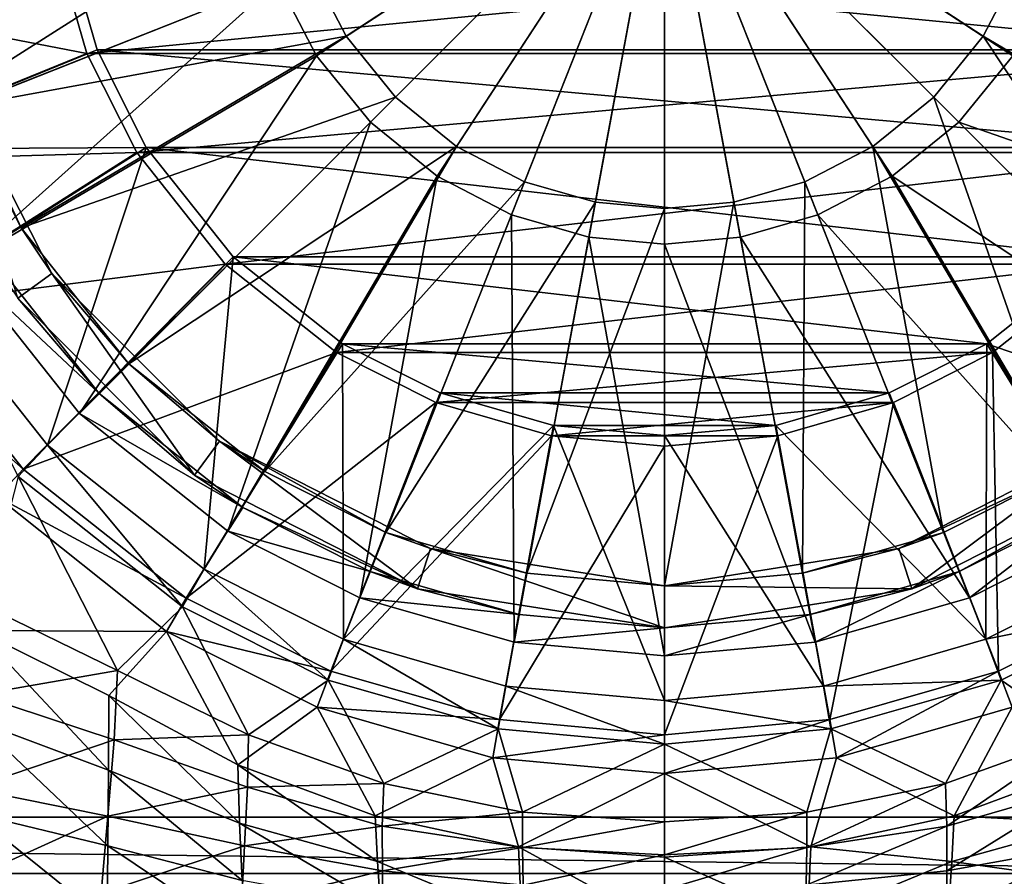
# Model space of a CAD drawing. Header units: metres. Extents: x 0 to 804, y -808 to 0.
# Tile 28 of 92: x 356 to 426, y -745 to -684. Entities that reach past the tile are written whole.
import ezdxf

# ---------------------------------------------------------------- set-up
doc = ezdxf.new("R2010")
doc.units = ezdxf.units.M

msp = doc.modelspace()

# ---------------------------------------------------------------- linework, layer by layer
at = {"layer": 'None012311'}
for points in [[(338.429596, -681.770203, 97.482841), (358.45575, -677.859558, 85.790848), (360.826385, -686.103394, 85.64695)], [(344.187958, -692.929993, 99.325607), (359.246185, -677.765686, 88.792946), (340.859741, -681.35614, 99.527626)], [(361.573792, -685.859924, 88.651657), (359.246185, -677.765686, 88.792946), (344.187958, -692.929993, 99.325607)], [(360.826385, -686.103394, 85.64695), (358.45575, -677.859558, 85.790848), (445.577271, -677.859558, 85.790848)], [(442.459229, -685.859924, 88.651657), (359.246185, -677.765686, 88.792946), (361.573792, -685.859924, 88.651657)], [(442.459229, -685.859924, 88.651657), (444.786835, -677.765686, 88.792946), (359.246185, -677.765686, 88.792946)], [(360.826385, -686.103394, 85.64695), (445.577271, -677.859558, 85.790848), (443.206635, -686.103394, 85.64695)], [(341.890106, -693.803955, 97.272797), (338.429596, -681.770203, 97.482841), (360.826385, -686.103394, 85.64695)], [(341.890106, -693.803955, 97.272797), (360.826385, -686.103394, 85.64695), (364.387665, -693.175293, 85.523506)], [(365.07077, -692.803955, 88.530449), (361.573792, -685.859924, 88.651657), (344.187958, -692.929993, 99.325607)], [(364.387665, -693.175293, 85.523506), (360.826385, -686.103394, 85.64695), (443.206635, -686.103394, 85.64695)], [(438.96228, -692.803955, 88.530449), (361.573792, -685.859924, 88.651657), (365.07077, -692.803955, 88.530449)], [(438.96228, -692.803955, 88.530449), (442.459229, -685.859924, 88.651657), (361.573792, -685.859924, 88.651657)], [(364.387665, -693.175293, 85.523506), (443.206635, -686.103394, 85.64695), (439.645355, -693.175293, 85.523506)], [(347.081085, -704.114929, 97.092819), (341.890106, -693.803955, 97.272797), (364.387665, -693.175293, 85.523506)], [(365.07077, -692.803955, 88.530449), (344.187958, -692.929993, 99.325607), (349.181183, -702.8479, 99.152489)], [(347.081085, -704.114929, 97.092819), (364.387665, -693.175293, 85.523506), (370.691406, -701.119812, 85.384834)], [(358.037872, -714.012207, 98.957619), (365.07077, -692.803955, 88.530449), (349.181183, -702.8479, 99.152489)], [(371.259827, -700.603882, 88.394302), (365.07077, -692.803955, 88.530449), (358.037872, -714.012207, 98.957619)], [(370.691406, -701.119812, 85.384834), (364.387665, -693.175293, 85.523506), (439.645355, -693.175293, 85.523506)], [(432.773224, -700.603882, 88.394302), (365.07077, -692.803955, 88.530449), (371.259827, -700.603882, 88.394302)], [(432.773224, -700.603882, 88.394302), (438.96228, -692.803955, 88.530449), (365.07077, -692.803955, 88.530449)], [(370.691406, -701.119812, 85.384834), (439.645355, -693.175293, 85.523506), (433.341614, -701.119812, 85.384834)], [(369.203888, -722.867554, 98.803047), (371.259827, -700.603882, 88.394302), (358.037872, -714.012207, 98.957619)], [(379.060913, -706.791992, 88.286285), (371.259827, -700.603882, 88.394302), (369.203888, -722.867554, 98.803047)], [(424.972137, -706.791992, 88.286285), (371.259827, -700.603882, 88.394302), (379.060913, -706.791992, 88.286285)], [(424.972137, -706.791992, 88.286285), (432.773224, -700.603882, 88.394302), (371.259827, -700.603882, 88.394302)], [(424.972137, -706.791992, 88.286285), (445.995148, -714.012207, 98.957619), (432.773224, -700.603882, 88.394302)], [(356.290344, -715.723938, 96.890182), (347.081085, -704.114929, 97.092819), (370.691406, -701.119812, 85.384834)], [(356.290344, -715.723938, 96.890182), (370.691406, -701.119812, 85.384834), (378.637146, -707.422607, 85.274818)], [(378.637146, -707.422607, 85.274818), (370.691406, -701.119812, 85.384834), (433.341614, -701.119812, 85.384834)], [(378.637146, -707.422607, 85.274818), (433.341614, -701.119812, 85.384834), (425.395874, -707.422607, 85.274818)], [(425.395874, -707.422607, 85.274818), (433.341614, -701.119812, 85.384834), (436.131927, -724.931763, 96.729454)], [(358.037872, -714.012207, 98.957619), (349.181183, -702.8479, 99.152489), (355.943726, -716.256104, 107.52076)], [(344.84613, -705.63446, 104.705711), (347.081085, -704.114929, 97.092819), (356.290344, -715.723938, 96.890182)], [(354.430603, -717.716675, 104.494812), (344.84613, -705.63446, 104.705711), (356.290344, -715.723938, 96.890182)], [(367.901093, -724.931763, 96.729454), (356.290344, -715.723938, 96.890182), (378.637146, -707.422607, 85.274818)], [(367.901093, -724.931763, 96.729454), (378.637146, -707.422607, 85.274818), (385.710144, -710.983337, 85.212669)], [(379.123291, -727.859985, 98.715904), (379.060913, -706.791992, 88.286285), (369.203888, -722.867554, 98.803047)], [(385.710144, -710.983337, 85.212669), (378.637146, -707.422607, 85.274818), (425.395874, -707.422607, 85.274818)], [(379.123291, -727.859985, 98.715904), (386.006012, -710.288391, 88.225258), (379.060913, -706.791992, 88.286285)], [(418.027008, -710.288391, 88.225258), (379.060913, -706.791992, 88.286285), (386.006012, -710.288391, 88.225258)], [(418.027008, -710.288391, 88.225258), (424.972137, -706.791992, 88.286285), (379.060913, -706.791992, 88.286285)], [(385.710144, -710.983337, 85.212669), (425.395874, -707.422607, 85.274818), (418.322906, -710.983337, 85.212669)], [(418.027008, -710.288391, 88.225258), (424.909729, -727.859985, 98.715904), (424.972137, -706.791992, 88.286285)], [(418.322906, -710.983337, 85.212669), (425.395874, -707.422607, 85.274818), (425.819397, -730.121948, 96.638863)], [(424.909729, -727.859985, 98.715904), (434.829132, -722.867554, 98.803047), (424.972137, -706.791992, 88.286285)], [(424.972137, -706.791992, 88.286285), (434.829132, -722.867554, 98.803047), (445.995148, -714.012207, 98.957619)], [(425.395874, -707.422607, 85.274818), (436.131927, -724.931763, 96.729454), (425.819397, -730.121948, 96.638863)], [(394.101501, -712.615662, 88.184631), (386.006012, -710.288391, 88.225258), (379.123291, -727.859985, 98.715904)], [(409.931519, -712.615662, 88.184631), (386.006012, -710.288391, 88.225258), (394.101501, -712.615662, 88.184631)], [(409.931519, -712.615662, 88.184631), (418.027008, -710.288391, 88.225258), (386.006012, -710.288391, 88.225258)], [(424.909729, -727.859985, 98.715904), (418.027008, -710.288391, 88.225258), (409.931519, -712.615662, 88.184631)], [(378.213623, -730.121948, 96.638863), (367.901093, -724.931763, 96.729454), (385.710144, -710.983337, 85.212669)], [(378.213623, -730.121948, 96.638863), (385.710144, -710.983337, 85.212669), (393.955231, -713.353638, 85.171295)], [(393.955231, -713.353638, 85.171295), (385.710144, -710.983337, 85.212669), (418.322906, -710.983337, 85.212669)], [(393.955231, -713.353638, 85.171295), (418.322906, -710.983337, 85.212669), (410.077789, -713.353638, 85.171295)], [(410.077789, -713.353638, 85.171295), (418.322906, -710.983337, 85.212669), (413.783813, -733.581909, 96.578468)], [(418.322906, -710.983337, 85.212669), (425.819397, -730.121948, 96.638863), (413.783813, -733.581909, 96.578468)], [(390.698914, -731.187744, 98.657814), (394.101501, -712.615662, 88.184631), (379.123291, -727.859985, 98.715904)], [(394.101501, -712.615662, 88.184631), (390.698914, -731.187744, 98.657814), (402.01651, -732.225952, 98.639694)], [(402.01651, -713.341797, 88.171959), (394.101501, -712.615662, 88.184631), (402.01651, -732.225952, 98.639694)], [(402.01651, -713.341797, 88.171959), (409.931519, -712.615662, 88.184631), (394.101501, -712.615662, 88.184631)], [(413.334106, -731.187744, 98.657814), (409.931519, -712.615662, 88.184631), (402.01651, -713.341797, 88.171959)], [(413.334106, -731.187744, 98.657814), (424.909729, -727.859985, 98.715904), (409.931519, -712.615662, 88.184631)], [(390.249207, -733.581909, 96.578468), (378.213623, -730.121948, 96.638863), (393.955231, -713.353638, 85.171295)], [(390.249207, -733.581909, 96.578468), (393.955231, -713.353638, 85.171295), (402.01651, -714.09314, 85.158386)], [(402.01651, -714.09314, 85.158386), (393.955231, -713.353638, 85.171295), (410.077789, -713.353638, 85.171295)], [(402.01651, -732.225952, 98.639694), (413.334106, -731.187744, 98.657814), (402.01651, -713.341797, 88.171959)], [(402.01651, -714.09314, 85.158386), (410.077789, -713.353638, 85.171295), (402.01651, -734.661438, 96.559624)], [(410.077789, -713.353638, 85.171295), (413.783813, -733.581909, 96.578468), (402.01651, -734.661438, 96.559624)], [(358.037872, -714.012207, 98.957619), (355.943726, -716.256104, 107.52076), (367.6427, -725.533936, 107.358818)], [(369.203888, -722.867554, 98.803047), (358.037872, -714.012207, 98.957619), (367.6427, -725.533936, 107.358818)], [(402.01651, -734.661438, 96.559624), (390.249207, -733.581909, 96.578468), (402.01651, -714.09314, 85.158386)], [(354.430603, -717.716675, 104.494812), (356.290344, -715.723938, 96.890182), (367.901093, -724.931763, 96.729454)], [(355.943726, -716.256104, 107.52076), (353.567017, -725.461975, 107.360092), (363.024017, -730.080261, 107.27951)], [(355.943726, -716.256104, 107.52076), (363.024017, -730.080261, 107.27951), (367.6427, -725.533936, 107.358818)], [(366.514679, -727.299683, 104.327538), (353.03537, -727.240356, 104.328575), (354.430603, -717.716675, 104.494812)], [(366.514679, -727.299683, 104.327538), (354.430603, -717.716675, 104.494812), (367.901093, -724.931763, 96.729454)], [(369.203888, -722.867554, 98.803047), (367.6427, -725.533936, 107.358818), (378.033203, -730.763306, 107.26754)], [(379.123291, -727.859985, 98.715904), (369.203888, -722.867554, 98.803047), (378.033203, -730.763306, 107.26754)], [(436.39032, -725.533936, 107.358818), (434.829132, -722.867554, 98.803047), (424.909729, -727.859985, 98.715904)], [(366.514679, -727.299683, 104.327538), (367.901093, -724.931763, 96.729454), (378.213623, -730.121948, 96.638863)], [(425.819397, -730.121948, 96.638863), (436.131927, -724.931763, 96.729454), (426.787506, -732.700317, 104.233269)], [(363.024017, -730.080261, 107.27951), (353.567017, -725.461975, 107.360092), (353.038422, -731.828186, 121.26181)], [(363.024017, -730.080261, 107.27951), (372.364746, -734.661804, 107.199516), (367.6427, -725.533936, 107.358818)], [(367.6427, -725.533936, 107.358818), (372.364746, -734.661804, 107.199516), (378.033203, -730.763306, 107.26754)], [(425.999847, -730.763306, 107.26754), (436.39032, -725.533936, 107.358818), (424.909729, -727.859985, 98.715904)], [(425.999847, -730.763306, 107.26754), (431.651245, -734.671021, 107.199333), (436.39032, -725.533936, 107.358818)], [(352.899384, -733.656799, 118.262405), (353.03537, -727.240356, 104.328575), (362.373444, -737.182373, 118.200867)], [(366.514679, -727.299683, 104.327538), (362.396271, -731.872375, 104.247726), (353.03537, -727.240356, 104.328575)], [(362.373444, -737.182373, 118.200867), (353.03537, -727.240356, 104.328575), (362.396271, -731.872375, 104.247726)], [(371.597321, -736.815369, 104.161446), (362.396271, -731.872375, 104.247726), (366.514679, -727.299683, 104.327538)], [(377.245544, -732.700317, 104.233269), (371.597321, -736.815369, 104.161446), (366.514679, -727.299683, 104.327538)], [(377.245544, -732.700317, 104.233269), (366.514679, -727.299683, 104.327538), (378.213623, -730.121948, 96.638863)], [(379.123291, -727.859985, 98.715904), (378.033203, -730.763306, 107.26754), (390.160004, -734.249512, 107.206688)], [(390.698914, -731.187744, 98.657814), (379.123291, -727.859985, 98.715904), (390.160004, -734.249512, 107.206688)], [(425.999847, -730.763306, 107.26754), (424.909729, -727.859985, 98.715904), (413.334106, -731.187744, 98.657814)], [(362.782745, -735.014343, 120.99221), (363.024017, -730.080261, 107.27951), (353.038422, -731.828186, 121.26181)], [(372.364746, -734.661804, 107.199516), (363.024017, -730.080261, 107.27951), (362.782745, -735.014343, 120.99221)], [(377.245544, -732.700317, 104.233269), (378.213623, -730.121948, 96.638863), (390.249207, -733.581909, 96.578468)], [(413.783813, -733.581909, 96.578468), (425.819397, -730.121948, 96.638863), (414.26239, -736.301025, 104.170425)], [(425.819397, -730.121948, 96.638863), (426.787506, -732.700317, 104.233269), (414.26239, -736.301025, 104.170425)], [(372.364746, -734.661804, 107.199516), (381.988434, -738.126831, 107.138924), (378.033203, -730.763306, 107.26754)], [(378.033203, -730.763306, 107.26754), (381.988434, -738.126831, 107.138924), (390.160004, -734.249512, 107.206688)], [(390.698914, -731.187744, 98.657814), (390.160004, -734.249512, 107.206688), (402.01651, -735.337219, 107.187698)], [(402.01651, -732.225952, 98.639694), (390.698914, -731.187744, 98.657814), (402.01651, -735.337219, 107.187698)], [(413.873016, -734.249512, 107.206688), (413.334106, -731.187744, 98.657814), (402.01651, -732.225952, 98.639694)], [(413.873016, -734.249512, 107.206688), (425.999847, -730.763306, 107.26754), (413.334106, -731.187744, 98.657814)], [(413.873016, -734.249512, 107.206688), (422.043854, -738.12793, 107.138992), (425.999847, -730.763306, 107.26754)], [(422.043854, -738.12793, 107.138992), (431.651245, -734.671021, 107.199333), (425.999847, -730.763306, 107.26754)], [(353.038422, -731.828186, 121.26181), (352.525024, -738.483093, 135.457886), (362.782745, -735.014343, 120.99221)], [(362.373444, -737.182373, 118.200867), (362.396271, -731.872375, 104.247726), (371.712616, -740.970276, 118.13475)], [(362.396271, -731.872375, 104.247726), (371.597321, -736.815369, 104.161446), (371.712616, -740.970276, 118.13475)], [(402.01651, -735.337219, 107.187698), (413.873016, -734.249512, 107.206688), (402.01651, -732.225952, 98.639694)], [(381.391418, -740.439575, 104.098183), (371.597321, -736.815369, 104.161446), (377.245544, -732.700317, 104.233269)], [(389.77063, -736.301025, 104.170425), (381.391418, -740.439575, 104.098183), (377.245544, -732.700317, 104.233269)], [(389.77063, -736.301025, 104.170425), (377.245544, -732.700317, 104.233269), (390.249207, -733.581909, 96.578468)], [(426.787506, -732.700317, 104.233269), (422.641632, -740.439575, 104.098183), (414.26239, -736.301025, 104.170425)], [(432.435699, -736.815369, 104.161446), (422.641632, -740.439575, 104.098183), (426.787506, -732.700317, 104.233269)], [(352.671967, -740.250122, 132.194138), (352.899384, -733.656799, 118.262405), (362.323212, -742.566162, 132.153717)], [(362.323212, -742.566162, 132.153717), (352.899384, -733.656799, 118.262405), (362.373444, -737.182373, 118.200867)], [(389.77063, -736.301025, 104.170425), (390.249207, -733.581909, 96.578468), (402.01651, -734.661438, 96.559624)], [(402.01651, -734.661438, 96.559624), (413.783813, -733.581909, 96.578468), (402.01651, -737.424377, 104.15081)], [(413.783813, -733.581909, 96.578468), (414.26239, -736.301025, 104.170425), (402.01651, -737.424377, 104.15081)], [(372.286713, -738.391418, 120.721359), (372.364746, -734.661804, 107.199516), (362.782745, -735.014343, 120.99221)], [(381.988434, -738.126831, 107.138924), (372.364746, -734.661804, 107.199516), (372.286713, -738.391418, 120.721359)], [(381.988434, -738.126831, 107.138924), (391.893707, -740.184021, 107.102982), (390.160004, -734.249512, 107.206688)], [(402.01651, -737.424377, 104.15081), (389.77063, -736.301025, 104.170425), (402.01651, -734.661438, 96.559624)], [(390.160004, -734.249512, 107.206688), (391.893707, -740.184021, 107.102982), (402.01651, -735.337219, 107.187698)], [(402.01651, -735.337219, 107.187698), (412.138702, -740.18634, 107.103058), (413.873016, -734.249512, 107.206688)], [(412.138702, -740.18634, 107.103058), (422.043854, -738.12793, 107.138992), (413.873016, -734.249512, 107.206688)], [(431.651245, -734.671021, 107.199333), (422.043854, -738.12793, 107.138992), (422.14093, -741.167664, 120.504967)], [(431.746307, -738.391418, 120.721359), (431.651245, -734.671021, 107.199333), (422.14093, -741.167664, 120.504967)], [(352.525024, -738.483093, 135.457886), (362.316193, -740.464661, 135.21965), (362.782745, -735.014343, 120.99221)], [(362.782745, -735.014343, 120.99221), (362.316193, -740.464661, 135.21965), (372.286713, -738.391418, 120.721359)], [(391.893707, -740.184021, 107.102982), (402.01651, -740.873779, 107.091057), (402.01651, -735.337219, 107.187698)], [(402.01651, -740.873779, 107.091057), (412.138702, -740.18634, 107.103058), (402.01651, -735.337219, 107.187698)], [(371.712616, -740.970276, 118.13475), (371.597321, -736.815369, 104.161446), (381.543213, -743.694336, 118.087204)], [(371.597321, -736.815369, 104.161446), (381.391418, -740.439575, 104.098183), (381.543213, -743.694336, 118.087204)], [(391.599426, -742.643616, 104.059708), (381.391418, -740.439575, 104.098183), (389.77063, -736.301025, 104.170425)], [(402.01651, -737.424377, 104.15081), (391.599426, -742.643616, 104.059708), (389.77063, -736.301025, 104.170425)], [(414.26239, -736.301025, 104.170425), (412.433594, -742.643616, 104.059708), (402.01651, -737.424377, 104.15081)], [(422.641632, -740.439575, 104.098183), (412.433594, -742.643616, 104.059708), (414.26239, -736.301025, 104.170425)], [(422.641632, -740.439575, 104.098183), (432.435699, -736.815369, 104.161446), (432.320404, -740.970276, 118.13475)], [(371.894531, -745.037598, 132.110565), (362.323212, -742.566162, 132.153717), (362.373444, -737.182373, 118.200867)], [(371.712616, -740.970276, 118.13475), (371.894531, -745.037598, 132.110565), (362.373444, -737.182373, 118.200867)], [(402.01651, -743.383301, 104.046799), (391.599426, -742.643616, 104.059708), (402.01651, -737.424377, 104.15081)], [(412.433594, -742.643616, 104.059708), (402.01651, -743.383301, 104.046799), (402.01651, -737.424377, 104.15081)], [(381.89209, -741.167664, 120.504967), (381.988434, -738.126831, 107.138924), (372.286713, -738.391418, 120.721359)], [(391.893707, -740.184021, 107.102982), (381.988434, -738.126831, 107.138924), (381.89209, -741.167664, 120.504967)], [(422.043854, -738.12793, 107.138992), (412.138702, -740.18634, 107.103058), (412.144653, -742.705933, 120.382614)], [(422.14093, -741.167664, 120.504967), (422.043854, -738.12793, 107.138992), (412.144653, -742.705933, 120.382614)], [(352.525024, -738.483093, 135.457886), (352.016296, -745.139099, 149.618958), (362.316193, -740.464661, 135.21965)], [(362.316193, -740.464661, 135.21965), (372.071472, -742.583069, 134.950577), (372.286713, -738.391418, 120.721359)], [(372.286713, -738.391418, 120.721359), (372.071472, -742.583069, 134.950577), (381.89209, -741.167664, 120.504967)], [(422.14093, -741.167664, 120.504967), (422.118896, -744.355652, 134.726395), (431.746307, -738.391418, 120.721359)], [(422.118896, -744.355652, 134.726395), (431.961548, -742.583069, 134.950577), (431.746307, -738.391418, 120.721359)], [(352.44455, -746.843445, 146.12587), (352.671967, -740.250122, 132.194138), (362.27298, -747.94989, 146.106552)], [(362.27298, -747.94989, 146.106552), (352.671967, -740.250122, 132.194138), (362.323212, -742.566162, 132.153717)], [(391.888397, -742.705933, 120.382614), (391.893707, -740.184021, 107.102982), (381.89209, -741.167664, 120.504967)], [(402.01651, -740.873779, 107.091057), (391.893707, -740.184021, 107.102982), (391.888397, -742.705933, 120.382614)], [(412.144653, -742.705933, 120.382614), (412.138702, -740.18634, 107.103058), (402.01651, -743.210327, 120.342422)], [(412.138702, -740.18634, 107.103058), (402.01651, -740.873779, 107.091057), (402.01651, -743.210327, 120.342422)], [(352.016296, -745.139099, 149.618958), (361.848267, -745.953247, 149.416168), (362.316193, -740.464661, 135.21965)], [(362.316193, -740.464661, 135.21965), (361.848267, -745.953247, 149.416168), (372.071472, -742.583069, 134.950577)], [(381.543213, -743.694336, 118.087204), (381.76236, -746.849731, 132.078949), (371.712616, -740.970276, 118.13475)], [(381.76236, -746.849731, 132.078949), (371.894531, -745.037598, 132.110565), (371.712616, -740.970276, 118.13475)], [(381.543213, -743.694336, 118.087204), (381.391418, -740.439575, 104.098183), (391.599426, -742.643616, 104.059708)], [(402.01651, -743.210327, 120.342422), (402.01651, -740.873779, 107.091057), (391.888397, -742.705933, 120.382614)], [(412.433594, -742.643616, 104.059708), (422.641632, -740.439575, 104.098183), (422.489807, -743.694336, 118.087204)], [(422.641632, -740.439575, 104.098183), (432.320404, -740.970276, 118.13475), (422.489807, -743.694336, 118.087204)], [(422.489807, -743.694336, 118.087204), (432.320404, -740.970276, 118.13475), (432.138489, -745.037598, 132.110565)], [(372.071472, -742.583069, 134.950577), (381.914124, -744.355652, 134.726395), (381.89209, -741.167664, 120.504967)], [(381.89209, -741.167664, 120.504967), (381.914124, -744.355652, 134.726395), (391.888397, -742.705933, 120.382614)], [(412.144653, -742.705933, 120.382614), (412.102539, -745.37616, 134.609879), (422.14093, -741.167664, 120.504967)], [(412.102539, -745.37616, 134.609879), (422.118896, -744.355652, 134.726395), (422.14093, -741.167664, 120.504967)], [(361.848267, -745.953247, 149.416168), (371.842712, -746.823486, 149.179596), (372.071472, -742.583069, 134.950577)], [(372.076416, -749.10498, 146.086395), (362.27298, -747.94989, 146.106552), (362.323212, -742.566162, 132.153717)], [(372.076416, -749.10498, 146.086395), (362.323212, -742.566162, 132.153717), (371.894531, -745.037598, 132.110565)], [(372.071472, -742.583069, 134.950577), (371.842712, -746.823486, 149.179596), (381.914124, -744.355652, 134.726395)], [(391.599426, -742.643616, 104.059708), (391.837158, -747.951782, 132.059708), (381.543213, -743.694336, 118.087204)], [(381.914124, -744.355652, 134.726395), (391.930481, -745.37616, 134.609879), (391.888397, -742.705933, 120.382614)], [(402.01651, -743.383301, 104.046799), (402.01651, -748.321594, 132.053253), (391.599426, -742.643616, 104.059708)], [(402.01651, -748.321594, 132.053253), (391.837158, -747.951782, 132.059708), (391.599426, -742.643616, 104.059708)], [(391.888397, -742.705933, 120.382614), (391.930481, -745.37616, 134.609879), (402.01651, -743.210327, 120.342422)], [(391.930481, -745.37616, 134.609879), (402.01651, -745.719727, 134.573669), (402.01651, -743.210327, 120.342422)], [(402.01651, -743.383301, 104.046799), (412.433594, -742.643616, 104.059708), (412.195862, -747.951782, 132.059708)], [(402.01651, -743.210327, 120.342422), (402.01651, -745.719727, 134.573669), (412.144653, -742.705933, 120.382614)], [(402.01651, -745.719727, 134.573669), (412.102539, -745.37616, 134.609879), (412.144653, -742.705933, 120.382614)], [(412.433594, -742.643616, 104.059708), (422.489807, -743.694336, 118.087204), (412.195862, -747.951782, 132.059708)], [(422.116302, -747.578064, 148.971954), (431.961548, -742.583069, 134.950577), (422.118896, -744.355652, 134.726395)], [(432.190308, -746.823486, 149.179596), (431.961548, -742.583069, 134.950577), (422.116302, -747.578064, 148.971954)], [(391.837158, -747.951782, 132.059708), (381.76236, -746.849731, 132.078949), (381.543213, -743.694336, 118.087204)], [(402.01651, -743.383301, 104.046799), (412.195862, -747.951782, 132.059708), (402.01651, -748.321594, 132.053253)], [(412.195862, -747.951782, 132.059708), (422.489807, -743.694336, 118.087204), (422.27066, -746.849731, 132.078949)], [(422.489807, -743.694336, 118.087204), (432.138489, -745.037598, 132.110565), (422.27066, -746.849731, 132.078949)], [(381.914124, -744.355652, 134.726395), (371.842712, -746.823486, 149.179596), (381.916718, -747.578064, 148.971954)], [(391.930481, -745.37616, 134.609879), (381.914124, -744.355652, 134.726395), (381.916718, -747.578064, 148.971954)], [(412.102539, -745.37616, 134.609879), (422.116302, -747.578064, 148.971954), (422.118896, -744.355652, 134.726395)]]:
    msp.add_3dface(points, dxfattribs=at)
at = {"layer": 'None012320'}
for points in [[(374.44632, -680.955078, 110.948647), (377.197815, -686.266174, 110.948647), (402.01651, -670.040283, 112.452507)], [(379.318237, -684.879944, 108.182106), (376.801788, -680.022522, 108.182106), (402.01651, -670.040283, 109.452507)], [(377.197815, -686.266174, 110.948647), (381.049286, -691.007507, 110.948647), (402.01651, -670.040283, 112.452507)], [(382.840637, -689.216125, 108.182106), (379.318237, -684.879944, 108.182106), (402.01651, -670.040283, 109.452507)], [(381.049286, -691.007507, 110.948647), (385.790588, -694.858948, 110.948647), (402.01651, -670.040283, 112.452507)], [(387.176849, -692.738525, 108.182106), (382.840637, -689.216125, 108.182106), (402.01651, -670.040283, 109.452507)], [(385.790588, -694.858948, 110.948647), (391.101715, -697.610474, 110.948647), (402.01651, -670.040283, 112.452507)], [(392.034241, -695.255005, 108.182106), (387.176849, -692.738525, 108.182106), (402.01651, -670.040283, 109.452507)], [(391.101715, -697.610474, 110.948647), (396.620911, -699.197388, 110.948647), (402.01651, -670.040283, 112.452507)], [(397.081909, -696.706299, 108.182106), (392.034241, -695.255005, 108.182106), (402.01651, -670.040283, 109.452507)], [(396.620911, -699.197388, 110.948647), (402.01651, -699.692383, 110.948647), (402.01651, -670.040283, 112.452507)], [(402.01651, -697.159058, 108.182106), (397.081909, -696.706299, 108.182106), (402.01651, -670.040283, 109.452507)], [(402.01651, -699.692383, 110.948647), (407.412109, -699.197388, 110.948647), (402.01651, -670.040283, 112.452507)], [(407.412109, -699.197388, 110.948647), (412.931305, -697.610474, 110.948647), (402.01651, -670.040283, 112.452507)], [(412.931305, -697.610474, 110.948647), (418.242432, -694.858948, 110.948647), (402.01651, -670.040283, 112.452507)], [(418.242432, -694.858948, 110.948647), (422.983734, -691.007507, 110.948647), (402.01651, -670.040283, 112.452507)], [(422.983734, -691.007507, 110.948647), (426.835205, -686.266174, 110.948647), (402.01651, -670.040283, 112.452507)], [(426.835205, -686.266174, 110.948647), (429.5867, -680.955078, 110.948647), (402.01651, -670.040283, 112.452507)], [(427.231232, -680.022522, 108.182106), (424.714783, -684.879944, 108.182106), (402.01651, -670.040283, 109.452507)], [(424.714783, -684.879944, 108.182106), (421.192383, -689.216125, 108.182106), (402.01651, -670.040283, 109.452507)], [(421.192383, -689.216125, 108.182106), (416.856171, -692.738525, 108.182106), (402.01651, -670.040283, 109.452507)], [(416.856171, -692.738525, 108.182106), (411.998779, -695.255005, 108.182106), (402.01651, -670.040283, 109.452507)], [(411.998779, -695.255005, 108.182106), (406.951141, -696.706299, 108.182106), (402.01651, -670.040283, 109.452507)], [(406.951141, -696.706299, 108.182106), (402.01651, -697.159058, 108.182106), (402.01651, -670.040283, 109.452507)], [(344.001617, -680.776428, 106.452507), (347.158875, -691.757385, 106.452507), (372.859436, -675.435852, 110.948647)], [(372.859436, -675.435852, 110.948647), (347.158875, -691.757385, 106.452507), (374.44632, -680.955078, 110.948647)], [(351.80777, -689.916931, 104.382042), (348.918091, -679.866577, 104.382042), (376.801788, -680.022522, 108.182106)], [(351.80777, -689.916931, 104.382042), (376.801788, -680.022522, 108.182106), (379.318237, -684.879944, 108.182106)], [(447.887817, -698.532776, 104.382042), (424.714783, -684.879944, 108.182106), (427.231232, -680.022522, 108.182106)], [(374.44632, -680.955078, 110.948647), (347.158875, -691.757385, 106.452507), (351.896393, -701.168518, 106.452507)], [(374.44632, -680.955078, 110.948647), (351.896393, -701.168518, 106.452507), (377.197815, -686.266174, 110.948647)], [(356.145203, -698.532776, 104.382042), (351.80777, -689.916931, 104.382042), (379.318237, -684.879944, 108.182106)], [(356.145203, -698.532776, 104.382042), (379.318237, -684.879944, 108.182106), (382.840637, -689.216125, 108.182106)], [(440.200287, -708.22406, 104.382042), (421.192383, -689.216125, 108.182106), (424.714783, -684.879944, 108.182106)], [(447.887817, -698.532776, 104.382042), (440.200287, -708.22406, 104.382042), (424.714783, -684.879944, 108.182106)], [(351.896393, -701.168518, 106.452507), (360.297241, -711.759521, 106.452507), (377.197815, -686.266174, 110.948647)], [(377.197815, -686.266174, 110.948647), (360.297241, -711.759521, 106.452507), (381.049286, -691.007507, 110.948647)], [(422.983734, -691.007507, 110.948647), (452.136627, -701.168518, 106.452507), (426.835205, -686.266174, 110.948647)], [(351.80777, -689.916931, 104.382042), (356.145203, -698.532776, 104.382042), (350.659454, -686.727173, 96.509148)], [(350.659454, -686.727173, 96.509148), (356.145203, -698.532776, 104.382042), (358.32959, -701.780701, 96.509148)], [(355.902557, -703.544006, 96.509148), (350.659454, -686.727173, 96.509148), (358.32959, -701.780701, 96.509148)], [(363.832733, -708.22406, 104.382042), (356.145203, -698.532776, 104.382042), (382.840637, -689.216125, 108.182106)], [(363.832733, -708.22406, 104.382042), (382.840637, -689.216125, 108.182106), (387.176849, -692.738525, 108.182106)], [(430.509033, -715.91156, 104.382042), (416.856171, -692.738525, 108.182106), (421.192383, -689.216125, 108.182106)], [(440.200287, -708.22406, 104.382042), (430.509033, -715.91156, 104.382042), (421.192383, -689.216125, 108.182106)], [(360.297241, -711.759521, 106.452507), (370.888275, -720.1604, 106.452507), (381.049286, -691.007507, 110.948647)], [(381.049286, -691.007507, 110.948647), (370.888275, -720.1604, 106.452507), (385.790588, -694.858948, 110.948647)], [(418.242432, -694.858948, 110.948647), (443.735779, -711.759521, 106.452507), (422.983734, -691.007507, 110.948647)], [(443.735779, -711.759521, 106.452507), (452.136627, -701.168518, 106.452507), (422.983734, -691.007507, 110.948647)], [(373.523987, -715.91156, 104.382042), (363.832733, -708.22406, 104.382042), (387.176849, -692.738525, 108.182106)], [(373.523987, -715.91156, 104.382042), (387.176849, -692.738525, 108.182106), (392.034241, -695.255005, 108.182106)], [(421.893188, -720.249023, 104.382042), (411.998779, -695.255005, 108.182106), (416.856171, -692.738525, 108.182106)], [(430.509033, -715.91156, 104.382042), (421.893188, -720.249023, 104.382042), (416.856171, -692.738525, 108.182106)], [(370.888275, -720.1604, 106.452507), (380.299438, -724.897888, 106.452507), (385.790588, -694.858948, 110.948647)], [(382.139832, -720.249023, 104.382042), (373.523987, -715.91156, 104.382042), (392.034241, -695.255005, 108.182106)], [(385.790588, -694.858948, 110.948647), (380.299438, -724.897888, 106.452507), (391.101715, -697.610474, 110.948647)], [(382.139832, -720.249023, 104.382042), (392.034241, -695.255005, 108.182106), (397.081909, -696.706299, 108.182106)], [(411.842834, -723.138672, 104.382042), (406.951141, -696.706299, 108.182106), (411.998779, -695.255005, 108.182106)], [(421.893188, -720.249023, 104.382042), (411.842834, -723.138672, 104.382042), (411.998779, -695.255005, 108.182106)], [(412.931305, -697.610474, 110.948647), (433.144775, -720.1604, 106.452507), (418.242432, -694.858948, 110.948647)], [(433.144775, -720.1604, 106.452507), (443.735779, -711.759521, 106.452507), (418.242432, -694.858948, 110.948647)], [(392.190186, -723.138672, 104.382042), (382.139832, -720.249023, 104.382042), (397.081909, -696.706299, 108.182106)], [(392.190186, -723.138672, 104.382042), (397.081909, -696.706299, 108.182106), (402.01651, -697.159058, 108.182106)], [(411.842834, -723.138672, 104.382042), (402.01651, -724.040283, 104.382042), (406.951141, -696.706299, 108.182106)], [(402.01651, -724.040283, 104.382042), (402.01651, -697.159058, 108.182106), (406.951141, -696.706299, 108.182106)], [(402.01651, -724.040283, 104.382042), (392.190186, -723.138672, 104.382042), (402.01651, -697.159058, 108.182106)], [(380.299438, -724.897888, 106.452507), (391.280365, -728.055176, 106.452507), (391.101715, -697.610474, 110.948647)], [(391.101715, -697.610474, 110.948647), (391.280365, -728.055176, 106.452507), (396.620911, -699.197388, 110.948647)], [(407.412109, -699.197388, 110.948647), (423.733612, -724.897888, 106.452507), (412.931305, -697.610474, 110.948647)], [(423.733612, -724.897888, 106.452507), (433.144775, -720.1604, 106.452507), (412.931305, -697.610474, 110.948647)], [(356.145203, -698.532776, 104.382042), (363.832733, -708.22406, 104.382042), (358.32959, -701.780701, 96.509148)], [(391.280365, -728.055176, 106.452507), (402.01651, -729.040222, 106.452507), (396.620911, -699.197388, 110.948647)], [(396.620911, -699.197388, 110.948647), (402.01651, -729.040222, 106.452507), (402.01651, -699.692383, 110.948647)], [(402.01651, -699.692383, 110.948647), (412.752655, -728.055176, 106.452507), (407.412109, -699.197388, 110.948647)], [(402.01651, -729.040222, 106.452507), (412.752655, -728.055176, 106.452507), (402.01651, -699.692383, 110.948647)], [(412.752655, -728.055176, 106.452507), (423.733612, -724.897888, 106.452507), (407.412109, -699.197388, 110.948647)], [(353.595886, -700.114258, 103.797256), (361.711426, -710.345337, 103.797256), (351.896393, -701.168518, 103.389137)], [(355.902557, -703.544006, 96.509148), (361.711426, -710.345337, 103.797256), (353.595886, -700.114258, 103.797256)], [(361.711426, -710.345337, 103.797256), (360.297241, -711.759521, 103.389137), (351.896393, -701.168518, 103.389137)], [(351.896393, -701.168518, 103.389137), (360.297241, -711.759521, 103.389137), (351.896393, -701.168518, 106.452507)], [(360.297241, -711.759521, 103.389137), (360.297241, -711.759521, 106.452507), (351.896393, -701.168518, 106.452507)], [(368.512756, -716.154236, 96.509148), (355.902557, -703.544006, 96.509148), (358.32959, -701.780701, 96.509148)], [(358.32959, -701.780701, 96.509148), (363.832733, -708.22406, 104.382042), (370.276123, -713.727173, 96.509148)], [(368.512756, -716.154236, 96.509148), (358.32959, -701.780701, 96.509148), (370.276123, -713.727173, 96.509148)], [(355.902557, -703.544006, 96.509148), (368.512756, -716.154236, 96.509148), (361.711426, -710.345337, 103.797256)], [(363.832733, -708.22406, 104.382042), (373.523987, -715.91156, 104.382042), (370.276123, -713.727173, 96.509148)], [(361.711426, -710.345337, 103.797256), (371.942535, -718.460876, 103.797256), (360.297241, -711.759521, 103.389137)], [(368.512756, -716.154236, 96.509148), (371.942535, -718.460876, 103.797256), (361.711426, -710.345337, 103.797256)], [(371.942535, -718.460876, 103.797256), (370.888275, -720.1604, 103.389137), (360.297241, -711.759521, 103.389137)], [(360.297241, -711.759521, 103.389137), (370.888275, -720.1604, 103.389137), (360.297241, -711.759521, 106.452507)], [(370.888275, -720.1604, 103.389137), (370.888275, -720.1604, 106.452507), (360.297241, -711.759521, 106.452507)], [(384.402557, -724.250488, 96.509148), (368.512756, -716.154236, 96.509148), (370.276123, -713.727173, 96.509148)], [(370.276123, -713.727173, 96.509148), (373.523987, -715.91156, 104.382042), (382.139832, -720.249023, 104.382042)], [(370.276123, -713.727173, 96.509148), (382.139832, -720.249023, 104.382042), (385.32959, -721.397339, 96.509148)], [(384.402557, -724.250488, 96.509148), (370.276123, -713.727173, 96.509148), (385.32959, -721.397339, 96.509148)], [(418.70343, -721.397339, 96.509148), (430.509033, -715.91156, 104.382042), (433.756927, -713.727173, 96.509148)], [(433.756927, -713.727173, 96.509148), (419.630493, -724.250488, 96.509148), (418.70343, -721.397339, 96.509148)], [(435.520264, -716.154236, 96.509148), (419.630493, -724.250488, 96.509148), (433.756927, -713.727173, 96.509148)], [(368.512756, -716.154236, 96.509148), (384.402557, -724.250488, 96.509148), (371.942535, -718.460876, 103.797256)], [(418.70343, -721.397339, 96.509148), (421.893188, -720.249023, 104.382042), (430.509033, -715.91156, 104.382042)], [(419.630493, -724.250488, 96.509148), (435.520264, -716.154236, 96.509148), (422.997437, -723.038391, 103.797256)], [(435.520264, -716.154236, 96.509148), (432.090485, -718.460876, 103.797256), (422.997437, -723.038391, 103.797256)], [(371.942535, -718.460876, 103.797256), (381.035583, -723.038391, 103.797256), (370.888275, -720.1604, 103.389137)], [(384.402557, -724.250488, 96.509148), (381.035583, -723.038391, 103.797256), (371.942535, -718.460876, 103.797256)], [(422.997437, -723.038391, 103.797256), (432.090485, -718.460876, 103.797256), (423.733612, -724.897888, 103.389137)], [(432.090485, -718.460876, 103.797256), (433.144775, -720.1604, 103.389137), (423.733612, -724.897888, 103.389137)], [(381.035583, -723.038391, 103.797256), (380.299438, -724.897888, 103.389137), (370.888275, -720.1604, 103.389137)], [(370.888275, -720.1604, 103.389137), (380.299438, -724.897888, 103.389137), (370.888275, -720.1604, 106.452507)], [(380.299438, -724.897888, 103.389137), (380.299438, -724.897888, 106.452507), (370.888275, -720.1604, 106.452507)], [(382.139832, -720.249023, 104.382042), (392.190186, -723.138672, 104.382042), (385.32959, -721.397339, 96.509148)], [(411.842834, -723.138672, 104.382042), (421.893188, -720.249023, 104.382042), (418.70343, -721.397339, 96.509148)], [(423.733612, -724.897888, 103.389137), (433.144775, -720.1604, 103.389137), (423.733612, -724.897888, 106.452507)], [(423.733612, -724.897888, 106.452507), (433.144775, -720.1604, 103.389137), (433.144775, -720.1604, 106.452507)], [(402.01651, -727.040283, 96.509148), (384.402557, -724.250488, 96.509148), (385.32959, -721.397339, 96.509148)], [(385.32959, -721.397339, 96.509148), (392.190186, -723.138672, 104.382042), (402.01651, -724.040283, 96.509148)], [(402.01651, -727.040283, 96.509148), (385.32959, -721.397339, 96.509148), (402.01651, -724.040283, 96.509148)], [(402.01651, -724.040283, 96.509148), (411.842834, -723.138672, 104.382042), (418.70343, -721.397339, 96.509148)], [(419.630493, -724.250488, 96.509148), (402.01651, -724.040283, 96.509148), (418.70343, -721.397339, 96.509148)], [(381.035583, -723.038391, 103.797256), (391.644287, -726.088623, 103.797256), (380.299438, -724.897888, 103.389137)], [(381.035583, -723.038391, 103.797256), (384.402557, -724.250488, 96.509148), (391.644287, -726.088623, 103.797256)], [(392.190186, -723.138672, 104.382042), (402.01651, -724.040283, 104.382042), (402.01651, -724.040283, 96.509148)], [(402.01651, -724.040283, 96.509148), (402.01651, -724.040283, 104.382042), (411.842834, -723.138672, 104.382042)], [(412.388733, -726.088623, 103.797256), (422.997437, -723.038391, 103.797256), (412.752655, -728.055176, 103.389137)], [(419.630493, -724.250488, 96.509148), (422.997437, -723.038391, 103.797256), (412.388733, -726.088623, 103.797256)], [(422.997437, -723.038391, 103.797256), (423.733612, -724.897888, 103.389137), (412.752655, -728.055176, 103.389137)], [(384.402557, -724.250488, 96.509148), (402.01651, -727.040283, 96.509148), (391.644287, -726.088623, 103.797256)], [(419.630493, -724.250488, 96.509148), (402.01651, -727.040283, 96.509148), (402.01651, -724.040283, 96.509148)], [(402.01651, -727.040283, 96.509148), (419.630493, -724.250488, 96.509148), (412.388733, -726.088623, 103.797256)], [(391.644287, -726.088623, 103.797256), (391.280365, -728.055176, 103.389137), (380.299438, -724.897888, 103.389137)], [(380.299438, -724.897888, 106.452507), (380.299438, -724.897888, 103.389137), (391.280365, -728.055176, 106.452507)], [(380.299438, -724.897888, 103.389137), (391.280365, -728.055176, 103.389137), (391.280365, -728.055176, 106.452507)], [(412.752655, -728.055176, 103.389137), (423.733612, -724.897888, 103.389137), (412.752655, -728.055176, 106.452507)], [(412.752655, -728.055176, 106.452507), (423.733612, -724.897888, 103.389137), (423.733612, -724.897888, 106.452507)], [(391.644287, -726.088623, 103.797256), (402.01651, -727.040283, 103.797256), (391.280365, -728.055176, 103.389137)], [(391.644287, -726.088623, 103.797256), (402.01651, -727.040283, 96.509148), (402.01651, -727.040283, 103.797256)], [(402.01651, -727.040283, 103.797256), (412.388733, -726.088623, 103.797256), (402.01651, -729.040222, 103.389137)], [(412.388733, -726.088623, 103.797256), (412.752655, -728.055176, 103.389137), (402.01651, -729.040222, 103.389137)], [(402.01651, -727.040283, 96.509148), (412.388733, -726.088623, 103.797256), (402.01651, -727.040283, 103.797256)], [(402.01651, -727.040283, 103.797256), (402.01651, -729.040222, 103.389137), (391.280365, -728.055176, 103.389137)], [(391.280365, -728.055176, 106.452507), (391.280365, -728.055176, 103.389137), (402.01651, -729.040222, 103.389137)], [(391.280365, -728.055176, 106.452507), (402.01651, -729.040222, 103.389137), (402.01651, -729.040222, 106.452507)], [(402.01651, -729.040222, 103.389137), (412.752655, -728.055176, 103.389137), (402.01651, -729.040222, 106.452507)], [(402.01651, -729.040222, 106.452507), (412.752655, -728.055176, 103.389137), (412.752655, -728.055176, 106.452507)]]:
    msp.add_3dface(points, dxfattribs=at)
at = {"layer": 'None012347'}
for points in [[(469.893951, -740.541138, 2031.640869), (469.893951, -740.541138, 193.640823), (150.893951, -740.542542, 2031.640869)], [(469.893951, -740.541138, 193.640823), (150.893951, -740.542542, 193.640823), (150.893951, -740.542542, 2031.640869)], [(469.893951, -740.541138, 2031.640869), (150.893951, -740.542542, 2031.640869), (469.893982, -744.541138, 2031.640869)], [(150.893951, -740.542542, 193.640823), (469.893951, -740.541138, 193.640823), (469.893982, -744.541138, 193.640823)], [(150.893951, -740.542542, 2031.640869), (150.893967, -744.542542, 2031.640869), (469.893982, -744.541138, 2031.640869)], [(150.893967, -744.542542, 193.640823), (150.893951, -740.542542, 193.640823), (469.893982, -744.541138, 193.640823)], [(150.893967, -744.542542, 2031.640869), (150.893967, -744.542542, 193.640823), (469.893982, -744.541138, 2031.640869)], [(150.893967, -744.542542, 193.640823), (469.893982, -744.541138, 193.640823), (469.893982, -744.541138, 2031.640869)]]:
    msp.add_3dface(points, dxfattribs=at)

doc.saveas('drawing.dxf')
